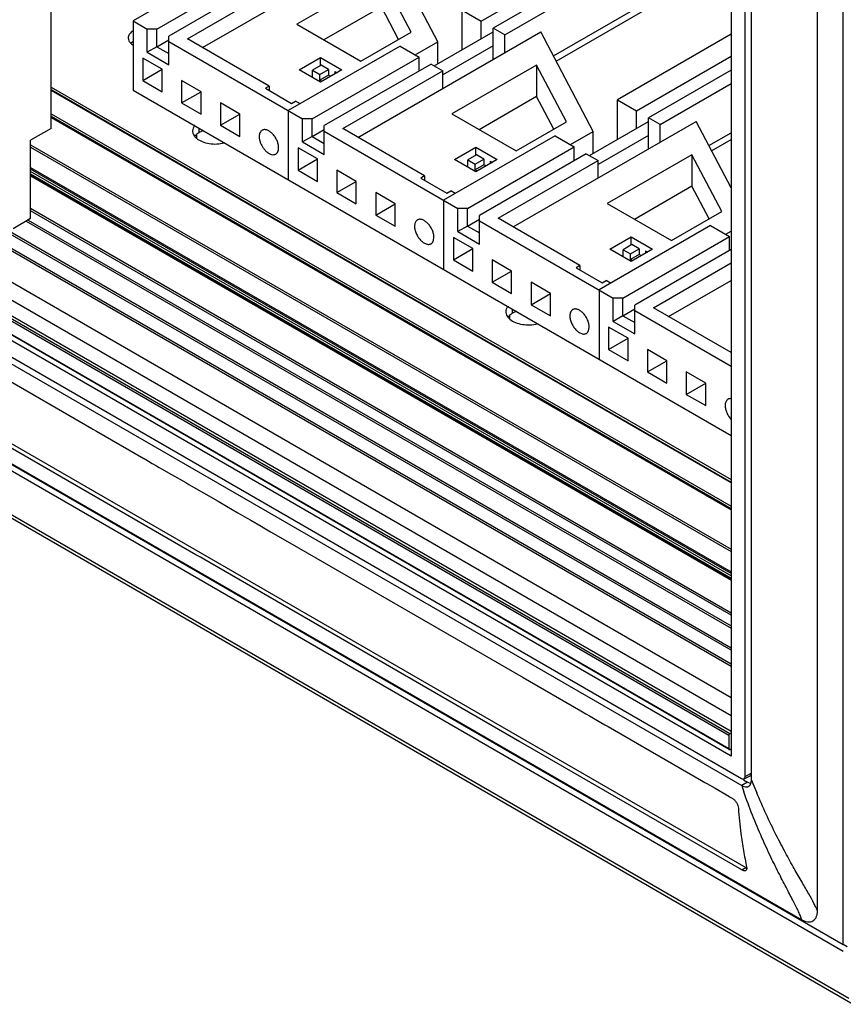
# Model space of a CAD drawing. Header units: inches. Extents: x 0 to 34, y 0 to 22.
# Tile 21 of 164: x 16.1 to 17.1, y 16.5 to 17.7. Entities that reach past the tile are written whole.
import ezdxf

# ---------------------------------------------------------------- set-up
doc = ezdxf.new("R2010")
doc.units = ezdxf.units.IN
doc.header["$LTSCALE"] = 1.87
doc.header["$MEASUREMENT"] = 0
doc.layers.get('0').update_dxf_attribs({"linetype": 'CONTINUOUS'})
doc.layers.add('02___PRT_ALL_AXES', color=7, linetype='CONTINUOUS')

msp = doc.modelspace()

# ---------------------------------------------------------------- linework, layer by layer
at = {"color": 7, "linetype": 'CONTINUOUS'}
for p, q in [((16.1248, 17.5282), (16.1248, 18.6954)), ((17.0867, 16.5374), (17.0867, 18.2572)), ((16.9677, 16.7415), (16.9677, 18.2445)), ((17.0553, 16.5781), (17.0553, 18.2527)), ((16.9504, 18.24), (16.9504, 16.7661)), ((16.9752, 16.737), (16.9752, 18.2404)), ((14.7442, 17.8899), (17.0867, 16.5374)), ((17.0867, 16.5289), (14.7442, 17.8815)), ((17.0936, 16.4718), (14.7508, 17.8245)), ((16.647, 17.6583), (16.9504, 17.8335)), ((17.0985, 16.4647), (14.7558, 17.8174)), ((16.9504, 17.8166), (16.6616, 17.6499)), ((16.6757, 17.6417), (16.9504, 17.8003)), ((16.3089, 17.6262), (16.5308, 17.7543)), ((16.5944, 17.6332), (16.5308, 17.7543)), ((16.7347, 17.6161), (16.9504, 17.7406)), ((16.3599, 17.737), (16.2244, 17.6587)), ((16.738, 17.6099), (16.9504, 17.7325)), ((16.2534, 17.6488), (16.383, 17.7236)), ((16.3976, 17.7152), (16.268, 17.6403)), ((16.2904, 17.6369), (16.4118, 17.707)), ((16.5259, 17.7139), (16.4231, 17.6546)), ((16.5621, 17.645), (16.5259, 17.7139)), ((16.5259, 17.6757), (16.4561, 17.6355)), ((16.5467, 17.6361), (16.5259, 17.6757)), ((16.6239, 17.6716), (16.647, 17.6583)), ((16.6239, 17.6235), (16.6239, 17.6716)), ((16.2244, 17.6587), (16.2416, 17.6488)), ((16.2244, 17.6587), (16.2244, 17.5746)), ((16.647, 17.6369), (16.647, 17.6583)), ((16.2534, 17.6488), (16.2416, 17.6488)), ((16.2416, 17.6205), (16.2416, 17.6488)), ((16.2534, 17.6273), (16.2534, 17.6488)), ((16.4231, 17.6546), (16.5009, 17.6097)), ((16.4975, 17.5173), (16.7193, 17.6454)), ((16.5009, 17.6097), (16.5621, 17.645)), ((16.5901, 17.604), (16.6616, 17.6453)), ((16.6757, 17.6417), (16.6616, 17.6499)), ((16.6616, 17.6121), (16.6616, 17.6499)), ((16.783, 17.5243), (16.7193, 17.6454)), ((16.2534, 17.6273), (16.268, 17.6358)), ((16.268, 17.6053), (16.268, 17.6403)), ((16.268, 17.6335), (16.4301, 17.5399)), ((16.3898, 17.5795), (16.2904, 17.6369)), ((16.567, 17.6174), (16.5944, 17.6332)), ((16.5944, 17.6065), (16.5944, 17.6332)), ((16.6757, 17.6203), (16.6757, 17.6417)), ((16.9504, 17.6424), (16.8124, 17.5628)), ((16.2534, 17.6273), (16.2416, 17.6205)), ((16.2416, 17.6205), (16.268, 17.6053)), ((16.2534, 17.6273), (16.268, 17.6189)), ((16.5485, 17.6281), (16.4129, 17.5498)), ((16.5485, 17.6281), (16.5716, 17.6148)), ((16.6616, 17.6284), (16.6003, 17.5931)), ((16.2597, 17.5999), (16.2362, 17.6135)), ((16.2362, 17.6135), (16.2362, 17.5863)), ((16.4261, 17.5992), (16.452, 17.6141)), ((16.4419, 17.5399), (16.5716, 17.6148)), ((16.452, 17.6141), (16.478, 17.5992)), ((16.452, 17.6043), (16.452, 17.6141)), ((16.5716, 17.5979), (16.5716, 17.6148)), ((16.8355, 17.5494), (16.9504, 17.6157)), ((16.2362, 17.5863), (16.2597, 17.5999)), ((16.2597, 17.5727), (16.2597, 17.5999)), ((16.452, 17.5842), (16.4261, 17.5992)), ((16.4529, 17.6048), (16.4422, 17.5987)), ((16.4422, 17.5987), (16.4512, 17.5935)), ((16.4422, 17.5898), (16.4422, 17.5987)), ((16.4512, 17.5935), (16.4618, 17.5996)), ((16.478, 17.5992), (16.452, 17.5842)), ((16.4618, 17.5996), (16.4529, 17.6048)), ((16.5862, 17.6063), (16.4565, 17.5315)), ((16.4618, 17.5996), (16.4618, 17.5928)), ((16.4695, 17.5973), (16.4721, 17.5958)), ((16.4695, 17.5973), (16.4695, 17.5943)), ((16.4789, 17.5281), (16.6003, 17.5982)), ((16.5862, 17.6063), (16.6003, 17.5982)), ((16.6003, 17.5767), (16.6003, 17.5982)), ((16.7144, 17.6051), (16.6116, 17.5457)), ((16.7507, 17.5361), (16.7144, 17.6051)), ((16.7144, 17.6051), (16.7144, 17.5669)), ((16.9504, 17.5988), (16.8502, 17.541)), ((15.6537, 17.586), (16.9504, 16.8373)), ((16.2362, 17.5863), (16.2597, 17.5727)), ((16.3069, 17.5727), (16.2833, 17.5863)), ((16.2833, 17.5863), (16.2833, 17.5591)), ((16.4512, 17.5867), (16.4512, 17.5935)), ((16.4618, 17.5928), (16.4512, 17.5867)), ((16.4538, 17.5852), (16.4512, 17.5867)), ((16.4644, 17.5913), (16.4618, 17.5928)), ((15.6348, 17.5751), (16.9504, 16.8155)), ((16.9504, 17.0984), (16.1251, 17.5748)), ((16.9504, 17.0978), (16.1251, 17.5743)), ((16.2244, 17.5746), (16.9504, 17.1554)), ((16.2833, 17.5591), (16.3069, 17.5727)), ((16.3069, 17.5455), (16.3069, 17.5727)), ((16.3898, 17.5795), (16.3851, 17.5768)), ((16.3851, 17.5768), (16.4169, 17.5584)), ((16.3898, 17.5795), (16.3898, 17.5741)), ((16.8643, 17.5328), (16.9504, 17.5825)), ((16.4169, 17.5584), (16.4217, 17.5611)), ((16.4271, 17.558), (16.4217, 17.5611)), ((16.7144, 17.5669), (16.6447, 17.5266)), ((16.7353, 17.5273), (16.7144, 17.5669)), ((16.8124, 17.5628), (16.8355, 17.5494)), ((16.8124, 17.5147), (16.8124, 17.5628)), ((16.9477, 16.7912), (15.6301, 17.552)), ((16.9489, 16.7933), (15.6313, 17.554)), ((15.6348, 17.5561), (16.9504, 16.7965)), ((16.2833, 17.5591), (16.3069, 17.5455)), ((16.354, 17.5455), (16.3304, 17.5591)), ((16.3304, 17.5591), (16.3304, 17.5319)), ((16.4129, 17.5498), (16.4129, 17.4657)), ((16.8355, 17.528), (16.8355, 17.5494)), ((16.1251, 17.546), (16.9504, 17.0695)), ((16.1251, 17.5432), (16.9504, 17.0668)), ((16.1251, 17.5413), (16.9504, 17.0649)), ((16.3304, 17.5319), (16.354, 17.5455)), ((16.354, 17.5183), (16.354, 17.5455)), ((16.4419, 17.5399), (16.4301, 17.5399)), ((16.4301, 17.5117), (16.4301, 17.5399)), ((16.4419, 17.5185), (16.4419, 17.5399)), ((16.6116, 17.5457), (16.6894, 17.5008)), ((16.686, 17.4085), (16.9079, 17.5366)), ((16.7787, 17.4952), (16.8502, 17.5364)), ((16.8643, 17.5328), (16.8502, 17.541)), ((16.8502, 17.5032), (16.8502, 17.541)), ((16.9504, 17.4558), (16.9079, 17.5366)), ((16.9504, 16.7661), (15.6254, 17.5312)), ((16.9477, 16.7749), (15.6301, 17.5357)), ((16.948, 16.7741), (15.6305, 17.5349)), ((16.1248, 17.5282), (16.1001, 17.5139)), ((16.1248, 17.5282), (16.1251, 17.5286)), ((16.3048, 17.5232), (16.3048, 17.5282)), ((16.3304, 17.5319), (16.354, 17.5183)), ((16.4419, 17.5185), (16.4565, 17.5269)), ((16.4565, 17.4964), (16.4565, 17.5315)), ((16.4565, 17.5247), (16.6187, 17.431)), ((16.5784, 17.4706), (16.4789, 17.5281)), ((16.6894, 17.5008), (16.7507, 17.5361)), ((16.8643, 17.5114), (16.8643, 17.5328)), ((15.6127, 17.5184), (16.963, 16.7388)), ((16.1001, 17.4186), (16.1001, 17.5139)), ((16.3006, 17.5201), (16.2993, 17.5187)), ((16.3014, 17.5204), (16.3014, 17.5163)), ((16.4419, 17.5185), (16.4301, 17.5117)), ((16.4419, 17.5185), (16.4565, 17.51)), ((16.737, 17.5192), (16.6015, 17.441)), ((16.737, 17.5192), (16.7601, 17.5059)), ((16.7556, 17.5085), (16.783, 17.5243)), ((16.783, 17.4977), (16.783, 17.5243)), ((16.8502, 17.5196), (16.7889, 17.4842)), ((16.9233, 17.5073), (16.9504, 17.5229)), ((16.9266, 17.501), (16.9504, 17.5147)), ((15.6128, 17.51), (16.9634, 16.7302)), ((16.1001, 17.5082), (16.9504, 17.0172)), ((16.1001, 17.5054), (16.9504, 17.0145)), ((16.4008, 17.5015), (16.4011, 17.5046)), ((16.4483, 17.491), (16.4247, 17.5046)), ((16.4247, 17.5046), (16.4247, 17.4774)), ((16.4301, 17.5117), (16.4565, 17.4964)), ((16.6147, 17.4903), (16.6406, 17.5053)), ((16.6305, 17.431), (16.7601, 17.5059)), ((16.6406, 17.5053), (16.6665, 17.4903)), ((16.6406, 17.4955), (16.6406, 17.5053)), ((16.7601, 17.489), (16.7601, 17.5059)), ((16.4247, 17.4774), (16.4483, 17.491)), ((16.4483, 17.4638), (16.4483, 17.491)), ((16.6406, 17.4753), (16.6147, 17.4903)), ((16.6414, 17.4959), (16.6308, 17.4898)), ((16.6308, 17.4898), (16.6398, 17.4846)), ((16.6308, 17.481), (16.6308, 17.4898)), ((16.6398, 17.4846), (16.6504, 17.4908)), ((16.6665, 17.4903), (16.6406, 17.4753)), ((16.6504, 17.4908), (16.6414, 17.4959)), ((16.7747, 17.4974), (16.6451, 17.4226)), ((16.6504, 17.4908), (16.6504, 17.484)), ((16.6675, 17.4192), (16.7889, 17.4893)), ((16.7747, 17.4974), (16.7889, 17.4893)), ((16.7889, 17.4678), (16.7889, 17.4893)), ((16.903, 17.4962), (16.8002, 17.4368)), ((16.9392, 17.4273), (16.903, 17.4962)), ((16.903, 17.4962), (16.903, 17.458)), ((16.1001, 17.4807), (16.9504, 16.9897)), ((16.9504, 16.9878), (16.1001, 17.4788)), ((16.4247, 17.4774), (16.4483, 17.4638)), ((16.4954, 17.4638), (16.4719, 17.4774)), ((16.4719, 17.4774), (16.4719, 17.4502)), ((16.6398, 17.4778), (16.6398, 17.4846)), ((16.6504, 17.484), (16.6398, 17.4778)), ((16.6424, 17.4763), (16.6398, 17.4778)), ((16.653, 17.4825), (16.6504, 17.484)), ((16.658, 17.4884), (16.6606, 17.4869)), ((16.658, 17.4884), (16.658, 17.4854)), ((16.9504, 16.9851), (16.1001, 17.476)), ((16.1001, 17.4729), (16.9504, 16.982)), ((16.1001, 17.4723), (16.9504, 16.9814)), ((16.1001, 17.4713), (16.9504, 16.9804)), ((16.1001, 17.4707), (16.9504, 16.9798)), ((16.5784, 17.4706), (16.5737, 17.4679)), ((16.5737, 17.4679), (16.6055, 17.4495)), ((16.5784, 17.4706), (16.5784, 17.4652)), ((16.4719, 17.4502), (16.4954, 17.4638)), ((16.4954, 17.4366), (16.4954, 17.4638)), ((16.903, 17.458), (16.8333, 17.4177)), ((16.9238, 17.4184), (16.903, 17.458)), ((16.4719, 17.4502), (16.4954, 17.4366)), ((16.5426, 17.4366), (16.519, 17.4502)), ((16.519, 17.4502), (16.519, 17.423)), ((16.6015, 17.441), (16.6015, 17.3569)), ((16.6055, 17.4495), (16.6102, 17.4523)), ((16.6156, 17.4491), (16.6102, 17.4523)), ((16.9504, 16.8945), (16.0192, 17.4321)), ((16.9504, 16.8972), (16.0216, 17.4335)), ((16.9504, 16.9398), (16.1001, 17.4307)), ((16.519, 17.423), (16.5426, 17.4366)), ((16.5426, 17.4094), (16.5426, 17.4366)), ((16.6305, 17.431), (16.6187, 17.431)), ((16.6187, 17.4028), (16.6187, 17.431)), ((16.6305, 17.4096), (16.6305, 17.431)), ((16.8002, 17.4368), (16.878, 17.3919)), ((16.0013, 17.4234), (16.9504, 16.8754)), ((16.0048, 17.4241), (16.9504, 16.8781)), ((16.1001, 17.4186), (16.0789, 17.4064)), ((16.9504, 16.9371), (16.1001, 17.428)), ((16.519, 17.423), (16.5426, 17.4094)), ((16.6305, 17.4096), (16.6451, 17.418)), ((16.6451, 17.3876), (16.6451, 17.4226)), ((16.767, 17.3618), (16.6675, 17.4192)), ((16.878, 17.3919), (16.9392, 17.4273)), ((15.5704, 17.4137), (17.0365, 16.5672)), ((16.0947, 17.4155), (16.9504, 16.9214)), ((16.097, 17.4168), (16.9504, 16.9241)), ((16.6305, 17.4096), (16.6187, 17.4028)), ((16.6305, 17.4096), (16.6451, 17.4012)), ((16.6451, 17.4158), (16.8073, 17.3222)), ((16.9256, 17.4103), (16.7901, 17.3321)), ((16.9256, 17.4103), (16.9487, 17.397)), ((15.6426, 17.3962), (16.9684, 16.6307)), ((16.5893, 17.3926), (16.5897, 17.3958)), ((16.6369, 17.3822), (16.6133, 17.3958)), ((16.6133, 17.3958), (16.6133, 17.3686)), ((16.6187, 17.4028), (16.6451, 17.3876)), ((16.8032, 17.3814), (16.8292, 17.3964)), ((16.819, 17.3222), (16.9487, 17.397)), ((16.8292, 17.3964), (16.8551, 17.3814)), ((16.8292, 17.3866), (16.8292, 17.3964)), ((16.9441, 17.3996), (16.9504, 17.4032)), ((16.9487, 17.3801), (16.9487, 17.397)), ((16.6133, 17.3686), (16.6368, 17.3822)), ((16.6369, 17.3549), (16.6369, 17.3822)), ((16.8292, 17.3664), (16.8032, 17.3814)), ((16.83, 17.3871), (16.8194, 17.3809)), ((16.8283, 17.3758), (16.8389, 17.3819)), ((16.8551, 17.3814), (16.8292, 17.3664)), ((16.8389, 17.3819), (16.83, 17.3871)), ((16.9504, 17.3811), (16.8337, 17.3137)), ((16.8389, 17.3819), (16.8389, 17.3751)), ((16.8194, 17.3809), (16.8283, 17.3758)), ((16.8194, 17.3721), (16.8194, 17.3809)), ((16.8283, 17.369), (16.8283, 17.3758)), ((16.8389, 17.3751), (16.8283, 17.369)), ((16.8415, 17.3736), (16.8389, 17.3751)), ((16.8466, 17.3795), (16.8492, 17.378)), ((16.8466, 17.3795), (16.8466, 17.3765)), ((16.6133, 17.3686), (16.6369, 17.3549)), ((16.684, 17.3549), (16.6604, 17.3686)), ((16.6604, 17.3686), (16.6604, 17.3413)), ((16.767, 17.3618), (16.7622, 17.359)), ((16.7622, 17.359), (16.7941, 17.3407)), ((16.767, 17.3618), (16.767, 17.3563)), ((16.8309, 17.3675), (16.8283, 17.369)), ((16.8561, 17.3103), (16.9504, 17.3648)), ((16.6604, 17.3413), (16.684, 17.3549)), ((16.684, 17.3277), (16.684, 17.3549)), ((16.6604, 17.3413), (16.684, 17.3277)), ((16.7311, 17.3277), (16.7076, 17.3413)), ((16.7076, 17.3413), (16.7076, 17.3141)), ((16.7941, 17.3407), (16.7988, 17.3434)), ((16.8042, 17.3403), (16.7988, 17.3434)), ((16.8746, 17.2996), (16.9504, 17.3433)), ((16.7076, 17.3141), (16.7311, 17.3277)), ((16.7311, 17.3005), (16.7311, 17.3277)), ((16.7901, 17.3321), (16.7901, 17.248)), ((16.819, 17.3222), (16.8073, 17.3222)), ((16.8073, 17.2939), (16.8073, 17.3222)), ((16.819, 17.3007), (16.819, 17.3222)), ((16.7076, 17.3141), (16.7311, 17.3005)), ((16.8337, 17.2787), (16.8337, 17.3137)), ((16.9504, 17.2559), (16.8561, 17.3103)), ((16.6809, 17.3006), (16.6796, 17.2991)), ((16.6816, 17.3008), (16.6816, 17.2968)), ((16.685, 17.3037), (16.685, 17.3086)), ((16.819, 17.3007), (16.8073, 17.2939)), ((16.819, 17.3007), (16.8337, 17.3092)), ((16.819, 17.3007), (16.8337, 17.2923)), ((16.8337, 17.3069), (16.9504, 17.2395)), ((16.7779, 17.2838), (16.7783, 17.2869)), ((16.8254, 17.2733), (16.8018, 17.2869)), ((16.8018, 17.2869), (16.8018, 17.2597)), ((16.8073, 17.2939), (16.8337, 17.2787)), ((16.8018, 17.2597), (16.8254, 17.2733)), ((16.8254, 17.2461), (16.8254, 17.2733)), ((16.8018, 17.2597), (16.8254, 17.2461)), ((16.8726, 17.2461), (16.849, 17.2597)), ((16.849, 17.2597), (16.849, 17.2325)), ((16.849, 17.2325), (16.8726, 17.2461)), ((16.8726, 17.2189), (16.8726, 17.2461)), ((16.0566, 17.2319), (16.1743, 17.1639)), ((16.849, 17.2325), (16.8726, 17.2189)), ((16.9197, 17.2189), (16.8961, 17.2325)), ((16.8961, 17.2325), (16.8961, 17.2052)), ((16.8961, 17.2052), (16.9197, 17.2189)), ((16.9197, 17.1916), (16.9197, 17.2189)), ((16.8961, 17.2052), (16.9197, 17.1916)), ((16.3006, 17.0106), (16.015, 17.1756)), ((16.1743, 17.1639), (16.1757, 17.1631)), ((16.1757, 17.1631), (16.1801, 17.1606)), ((16.1801, 17.1606), (16.2374, 17.1275)), ((16.2374, 17.1275), (16.2379, 17.1272)), ((16.2379, 17.1272), (16.239, 17.1266)), ((16.239, 17.1266), (16.2399, 17.126)), ((16.2399, 17.126), (16.2433, 17.1241)), ((16.2433, 17.1241), (16.2478, 17.1215)), ((16.2478, 17.1215), (16.2494, 17.1206)), ((16.2494, 17.1206), (16.253, 17.1185)), ((16.253, 17.1185), (16.2562, 17.1166)), ((16.2562, 17.1166), (16.2591, 17.115)), ((16.2591, 17.115), (16.2712, 17.1079)), ((16.2712, 17.1079), (16.2883, 17.0981)), ((16.2883, 17.0981), (16.292, 17.0959)), ((16.292, 17.0959), (16.3276, 17.0754)), ((16.3276, 17.0754), (16.3379, 17.0695)), ((16.3379, 17.0695), (16.3515, 17.0616)), ((16.3515, 17.0616), (16.363, 17.055)), ((16.363, 17.055), (16.3672, 17.0525)), ((16.3672, 17.0525), (16.38, 17.0451)), ((16.38, 17.0451), (16.3833, 17.0432)), ((16.3833, 17.0432), (16.3914, 17.0385)), ((16.3914, 17.0385), (16.4147, 17.0251)), ((16.4147, 17.0251), (16.6979, 16.8616)), ((16.3053, 17.008), (16.3006, 17.0106)), ((16.3057, 17.0077), (16.3053, 17.008)), ((16.3061, 17.0075), (16.3057, 17.0077)), ((16.3104, 17.005), (16.3061, 17.0075)), ((16.6941, 16.7835), (16.3104, 17.005)), ((16.6979, 16.8616), (16.7681, 16.8211)), ((16.7681, 16.8211), (16.7743, 16.8175)), ((16.7743, 16.8175), (16.7786, 16.815)), ((16.7786, 16.815), (16.7972, 16.8042)), ((16.7972, 16.8042), (16.8014, 16.8019)), ((16.8014, 16.8019), (16.8447, 16.7768)), ((16.6985, 16.7809), (16.6941, 16.7835)), ((16.9477, 16.7912), (16.9477, 16.7749)), ((16.9504, 16.7941), (16.9489, 16.7933)), ((16.9636, 16.6279), (16.6985, 16.7809)), ((16.8447, 16.7768), (16.9144, 16.7366)), ((16.948, 16.7741), (16.9483, 16.7741)), ((16.9483, 16.7741), (16.9489, 16.7742)), ((16.9489, 16.7742), (16.9504, 16.7751)), ((16.9144, 16.7366), (16.9167, 16.7352)), ((16.9656, 16.7373), (16.9705, 16.7344)), ((16.9663, 16.7384), (16.9735, 16.7423)), ((16.9677, 16.7415), (16.9749, 16.7454)), ((16.9749, 16.7343), (16.9752, 16.737)), ((16.9167, 16.7352), (16.9186, 16.7342)), ((16.9186, 16.7342), (16.9209, 16.7329)), ((16.9209, 16.7329), (16.931, 16.727)), ((16.931, 16.727), (16.9478, 16.7173)), ((16.9705, 16.7344), (16.9634, 16.7302)), ((16.9727, 16.7334), (16.9705, 16.7344)), ((16.9744, 16.733), (16.9727, 16.7334)), ((16.9478, 16.7173), (16.9483, 16.717)), ((16.9483, 16.717), (16.9494, 16.7164)), ((16.9494, 16.7164), (16.9503, 16.7159)), ((16.9503, 16.7159), (16.9516, 16.7151)), ((16.9636, 16.6278), (16.9684, 16.6307)), ((16.9684, 16.6307), (16.9693, 16.6302)), ((17.0913, 16.5346), (17.0866, 16.5372))]:
    msp.add_line(p, q, dxfattribs=at)
at = {"color": 3, "linetype": 'CONTINUOUS'}
for p, q in [((16.1251, 17.5784), (16.9504, 17.102)), ((16.2976, 17.5209), (16.299, 17.5187)), ((16.6779, 17.3014), (16.6793, 17.2991))]:
    msp.add_line(p, q, dxfattribs=at)
for centre in [(16.3102, 17.5229), (16.6905, 17.3033)]:
    msp.add_arc(centre, 0.0141, 141.0374, 142.6211, dxfattribs=at)
at = {"color": 7, "linetype": 'CONTINUOUS'}
for centre, radius, start, end in [((16.3847, 17.5046), 0.0164, 0.0275, 4.2883), ((16.5806, 17.4094), 0.0144, 175.4222, 180.0659), ((16.5733, 17.3958), 0.0164, 0.0275, 4.2883), ((16.7618, 17.2869), 0.0164, 0.0275, 4.2883), ((16.9577, 17.1917), 0.0144, 175.4222, 180.0659), ((17.6846, 17.0169), 0.7626, 201.5308, 201.8705), ((17.6326, 16.9536), 0.7055, 198.4594, 198.6848), ((17.6338, 16.954), 0.7068, 198.6849, 199.1105), ((16.969, 16.7342), 0.00552, 298.0103, 301.2354), ((16.9656, 16.7361), 0.00945, 339.9355, 343.7806), ((16.9646, 16.7365), 0.0106, 343.7921, 348.1378), ((17.6883, 17.0184), 0.7667, 201.8714, 202.8011), ((17.4211, 16.7326), 0.4628, 183.6986, 187.5222)]:
    msp.add_arc(centre, radius, start, end, dxfattribs=at)
for centre, start_param, end_param in [((16.963, 16.7442), 2.356298, 3.92679), ((16.9702, 16.7481), -3.159446, -2.356395)]:
    msp.add_ellipse(centre, major_axis=(-0.00333, 0.00578), ratio=0.577156, start_param=start_param, end_param=end_param, dxfattribs=at)
at = {"color": 3, "linetype": 'CONTINUOUS'}
for points, knots in [([(16.299, 17.5315), (16.2983, 17.5305), (16.2971, 17.5285), (16.2967, 17.5262), (16.2967, 17.5251)], [0, 0, 0, 0, 0.518951, 1, 1, 1, 1]), ([(16.2967, 17.5251), (16.2967, 17.5247), (16.2968, 17.5233), (16.2972, 17.5219), (16.2976, 17.5209)], [0, 0, 0, 0, 0.245663, 1, 1, 1, 1]), ([(16.299, 17.5187), (16.2992, 17.5184), (16.3, 17.5175), (16.3009, 17.5166), (16.3017, 17.5159)], [0, 0, 0, 0, 0.23966, 1, 1, 1, 1]), ([(16.3017, 17.5159), (16.3037, 17.5143), (16.3086, 17.5116), (16.317, 17.5094), (16.3261, 17.5089), (16.3323, 17.5098), (16.3353, 17.5105)], [0, 0, 0, 0, 0.218679, 0.469801, 0.73708, 1, 1, 1, 1]), ([(16.6793, 17.3119), (16.6786, 17.3109), (16.6774, 17.3089), (16.677, 17.3066), (16.677, 17.3055)], [0, 0, 0, 0, 0.518951, 1, 1, 1, 1]), ([(16.677, 17.3055), (16.677, 17.3052), (16.6771, 17.3037), (16.6775, 17.3023), (16.6779, 17.3014)], [0, 0, 0, 0, 0.245663, 1, 1, 1, 1]), ([(16.6793, 17.2991), (16.6795, 17.2989), (16.6803, 17.2979), (16.6812, 17.297), (16.682, 17.2964)], [0, 0, 0, 0, 0.23966, 1, 1, 1, 1]), ([(16.682, 17.2964), (16.6839, 17.2948), (16.6888, 17.2921), (16.6972, 17.2899), (16.7064, 17.2894), (16.7126, 17.2902), (16.7156, 17.291)], [0, 0, 0, 0, 0.218679, 0.469801, 0.73708, 1, 1, 1, 1])]:
    msp.add_open_spline(points, degree=3, knots=knots, dxfattribs=at)
at = {"color": 7, "linetype": 'CONTINUOUS'}
for points, knots in [([(16.3096, 17.5254), (16.3092, 17.5253), (16.3075, 17.5247), (16.3059, 17.5239), (16.3048, 17.5232)], [0, 0, 0, 0, 0.259752, 1, 1, 1, 1]), ([(16.381, 17.5259), (16.3805, 17.5256), (16.3794, 17.5247), (16.3784, 17.5229), (16.3777, 17.5207), (16.3776, 17.5191), (16.3776, 17.5183)], [0, 0, 0, 0, 0.217701, 0.450907, 0.710632, 1, 1, 1, 1]), ([(16.4011, 17.5059), (16.401, 17.5073), (16.4004, 17.5102), (16.3988, 17.5144), (16.3965, 17.5184), (16.3936, 17.5219), (16.3904, 17.5246), (16.3875, 17.5261), (16.3853, 17.5266), (16.3837, 17.5267), (16.3823, 17.5265), (16.3814, 17.5261), (16.381, 17.5259)], [0, 0, 0, 0, 0.132978, 0.276599, 0.423785, 0.566774, 0.698472, 0.813963, 0.865298, 0.912745, 0.957188, 1, 1, 1, 1]), ([(16.3048, 17.5232), (16.3044, 17.523), (16.3029, 17.5221), (16.3015, 17.521), (16.3006, 17.5201)], [0, 0, 0, 0, 0.262249, 1, 1, 1, 1]), ([(16.3776, 17.5183), (16.3776, 17.5179), (16.3776, 17.5161), (16.378, 17.5145), (16.3783, 17.5132)], [0, 0, 0, 0, 0.236056, 1, 1, 1, 1]), ([(16.3783, 17.5132), (16.3786, 17.5119), (16.3796, 17.5093), (16.3815, 17.5057), (16.3839, 17.5024), (16.3867, 17.4996), (16.3896, 17.4976), (16.3925, 17.4964), (16.3949, 17.4961), (16.3966, 17.4965), (16.3974, 17.4968), (16.3977, 17.497)], [0, 0, 0, 0, 0.143792, 0.292053, 0.438739, 0.577863, 0.704525, 0.815896, 0.912481, 0.956889, 1, 1, 1, 1]), ([(16.3977, 17.497), (16.3981, 17.4972), (16.3988, 17.4978), (16.4, 17.4992), (16.4005, 17.5006), (16.4008, 17.5015)], [0, 0, 0, 0, 0.232069, 0.472183, 1, 1, 1, 1]), ([(16.5696, 17.417), (16.5691, 17.4167), (16.5682, 17.416), (16.5672, 17.4145), (16.5665, 17.4126), (16.5662, 17.4113), (16.5662, 17.4106)], [0, 0, 0, 0, 0.222527, 0.457749, 0.715423, 1, 1, 1, 1]), ([(16.5897, 17.397), (16.5896, 17.3984), (16.589, 17.4013), (16.5874, 17.4056), (16.585, 17.4096), (16.5821, 17.4131), (16.5789, 17.4157), (16.576, 17.4172), (16.5738, 17.4178), (16.5723, 17.4178), (16.5708, 17.4176), (16.57, 17.4172), (16.5696, 17.417)], [0, 0, 0, 0, 0.132978, 0.276599, 0.423785, 0.566774, 0.698472, 0.813963, 0.865298, 0.912745, 0.957188, 1, 1, 1, 1]), ([(16.5661, 17.4094), (16.5661, 17.408), (16.5665, 17.405), (16.568, 17.4006), (16.5703, 17.3963), (16.5732, 17.3926), (16.5765, 17.3897), (16.5795, 17.388), (16.5818, 17.3874), (16.5835, 17.3873), (16.5849, 17.3875), (16.5859, 17.3879), (16.5863, 17.3881)], [0, 0, 0, 0, 0.12866, 0.270324, 0.417466, 0.561823, 0.695489, 0.812743, 0.86469, 0.91252, 0.957138, 1, 1, 1, 1]), ([(16.5863, 17.3881), (16.5866, 17.3884), (16.5873, 17.3889), (16.5886, 17.3903), (16.5891, 17.3917), (16.5893, 17.3926)], [0, 0, 0, 0, 0.232069, 0.472183, 1, 1, 1, 1]), ([(16.685, 17.3037), (16.6846, 17.3034), (16.6832, 17.3025), (16.6818, 17.3014), (16.6809, 17.3006)], [0, 0, 0, 0, 0.262249, 1, 1, 1, 1]), ([(16.6899, 17.3059), (16.6895, 17.3057), (16.6878, 17.3051), (16.6862, 17.3043), (16.685, 17.3037)], [0, 0, 0, 0, 0.259752, 1, 1, 1, 1]), ([(16.7581, 17.3081), (16.7576, 17.3078), (16.7566, 17.307), (16.7555, 17.3052), (16.7548, 17.303), (16.7547, 17.3014), (16.7547, 17.3005)], [0, 0, 0, 0, 0.217701, 0.450907, 0.710632, 1, 1, 1, 1]), ([(16.7547, 17.3005), (16.7547, 17.2991), (16.7551, 17.2961), (16.7566, 17.2917), (16.7589, 17.2875), (16.7618, 17.2837), (16.7651, 17.2808), (16.7681, 17.2792), (16.7704, 17.2786), (16.772, 17.2784), (16.7735, 17.2787), (16.7744, 17.279), (16.7748, 17.2793)], [0, 0, 0, 0, 0.12866, 0.270324, 0.417466, 0.561823, 0.695489, 0.812743, 0.86469, 0.91252, 0.957138, 1, 1, 1, 1]), ([(16.7782, 17.2881), (16.7781, 17.2895), (16.7776, 17.2925), (16.7759, 17.2967), (16.7736, 17.3007), (16.7707, 17.3042), (16.7675, 17.3069), (16.7646, 17.3083), (16.7624, 17.3089), (16.7608, 17.309), (16.7594, 17.3087), (16.7585, 17.3084), (16.7581, 17.3081)], [0, 0, 0, 0, 0.132978, 0.276599, 0.423785, 0.566774, 0.698472, 0.813963, 0.865298, 0.912745, 0.957188, 1, 1, 1, 1]), ([(16.7748, 17.2793), (16.7752, 17.2795), (16.7759, 17.28), (16.7771, 17.2815), (16.7777, 17.2828), (16.7779, 17.2838)], [0, 0, 0, 0, 0.232069, 0.472183, 1, 1, 1, 1]), ([(16.9467, 17.1993), (16.9462, 17.199), (16.9453, 17.1982), (16.9443, 17.1967), (16.9436, 17.1949), (16.9434, 17.1935), (16.9433, 17.1928)], [0, 0, 0, 0, 0.222527, 0.457749, 0.715423, 1, 1, 1, 1]), ([(16.9433, 17.1916), (16.9433, 17.1902), (16.9436, 17.1873), (16.9451, 17.183), (16.9473, 17.1788), (16.9492, 17.1763), (16.9503, 17.1751)], [0, 0, 0, 0, 0.228749, 0.480442, 0.742225, 1, 1, 1, 1]), ([(16.9503, 17.2), (16.9497, 17.2001), (16.9484, 17.2), (16.9472, 17.1996), (16.9467, 17.1993)], [0, 0, 0, 0, 0.51538, 1, 1, 1, 1]), ([(16.9489, 16.7933), (16.9487, 16.7932), (16.9484, 16.7929), (16.948, 16.7924), (16.9478, 16.7918), (16.9477, 16.7914), (16.9477, 16.7912)], [0, 0, 0, 0, 0.237024, 0.500006, 0.762985, 1, 1, 1, 1]), ([(16.9477, 16.7749), (16.9477, 16.7747), (16.9477, 16.7745), (16.9479, 16.7742), (16.948, 16.7741)], [0, 0, 0, 0, 0.550023, 1, 1, 1, 1]), ([(16.9634, 16.7302), (16.9638, 16.73), (16.9652, 16.7293), (16.9668, 16.7288), (16.9679, 16.7286)], [0, 0, 0, 0, 0.270698, 1, 1, 1, 1]), ([(16.9679, 16.7286), (16.9686, 16.7286), (16.9698, 16.7286), (16.971, 16.729), (16.9716, 16.7293)], [0, 0, 0, 0, 0.516947, 1, 1, 1, 1]), ([(16.9718, 16.7295), (16.9724, 16.7298), (16.9736, 16.7308), (16.9743, 16.7322), (16.9745, 16.7329)], [0, 0, 0, 0, 0.478248, 1, 1, 1, 1]), ([(16.9516, 16.7151), (16.9526, 16.7145), (16.9546, 16.7129), (16.957, 16.7098), (16.9587, 16.7064), (16.9593, 16.7039), (16.9593, 16.7027)], [0, 0, 0, 0, 0.239314, 0.504268, 0.767055, 1, 1, 1, 1]), ([(17.0365, 16.5672), (17.036, 16.5687), (17.0347, 16.572), (17.0314, 16.5794), (17.0258, 16.5904), (17.0179, 16.6055), (17.0086, 16.6234), (16.9983, 16.6441), (16.9831, 16.6771), (16.9725, 16.7037), (16.966, 16.7226)], [0, 0, 0, 0, 0.028362, 0.061679, 0.143002, 0.243297, 0.361676, 0.497257, 0.649255, 1, 1, 1, 1]), ([(17.0553, 16.5781), (17.0548, 16.5795), (17.0534, 16.5826), (17.0499, 16.5895), (17.0443, 16.5997), (17.0362, 16.6137), (17.0267, 16.6302), (17.0161, 16.6492), (17.0002, 16.6795), (16.9889, 16.704), (16.9816, 16.7213)], [0, 0, 0, 0, 0.02879, 0.062469, 0.144295, 0.244831, 0.36324, 0.498685, 0.650395, 1, 1, 1, 1]), ([(16.9624, 16.672), (16.9633, 16.6651), (16.9654, 16.6514), (16.968, 16.6378), (16.9693, 16.6311)], [0, 0, 0, 0, 0.504617, 1, 1, 1, 1]), ([(16.9693, 16.6286), (16.9692, 16.6283), (16.969, 16.6277), (16.9685, 16.6273), (16.9683, 16.6271)], [0, 0, 0, 0, 0.520175, 1, 1, 1, 1]), ([(16.9693, 16.6311), (16.9693, 16.6309), (16.9695, 16.63), (16.9695, 16.6291), (16.9693, 16.6286)], [0, 0, 0, 0, 0.281566, 1, 1, 1, 1]), ([(16.9661, 16.6268), (16.9659, 16.6269), (16.965, 16.6271), (16.9642, 16.6275), (16.9636, 16.6278)], [0, 0, 0, 0, 0.223771, 1, 1, 1, 1]), ([(16.9683, 16.6271), (16.968, 16.627), (16.9673, 16.6267), (16.9665, 16.6268), (16.9661, 16.6268)], [0, 0, 0, 0, 0.459544, 1, 1, 1, 1]), ([(17.0365, 16.5672), (17.0376, 16.5666), (17.0398, 16.5655), (17.0434, 16.5647), (17.0468, 16.5646), (17.0499, 16.5657), (17.0524, 16.5679), (17.0541, 16.5708), (17.0551, 16.5743), (17.0553, 16.5768), (17.0553, 16.5781)], [0, 0, 0, 0, 0.136677, 0.266393, 0.386778, 0.49929, 0.611852, 0.732412, 0.862531, 1, 1, 1, 1])]:
    msp.add_open_spline(points, degree=3, knots=knots, dxfattribs=at)
at = {"layer": '02___PRT_ALL_AXES', "color": 7, "linetype": 'CONTINUOUS'}
for p, q in [((16.1251, 17.5286), (16.1251, 18.6952)), ((16.223, 17.6324), (16.2218, 17.6315)), ((16.2243, 17.6333), (16.223, 17.6324))]:
    msp.add_line(p, q, dxfattribs=at)
at = {"layer": '02___PRT_ALL_AXES', "color": 3, "linetype": 'CONTINUOUS'}
msp.add_line((16.2224, 17.6309), (16.2241, 17.6297), dxfattribs=at)
for centre, radius, start, end in [((16.2257, 17.638), 0.00716, 171.4044, 179.9621), ((16.2317, 17.6422), 0.0146, 228.0727, 230.5056)]:
    msp.add_arc(centre, radius, start, end, dxfattribs=at)
for points, knots in [([(16.2243, 17.6464), (16.2235, 17.6459), (16.2221, 17.6449), (16.2199, 17.6426), (16.2188, 17.6405), (16.2186, 17.6391)], [0, 0, 0, 0, 0.285436, 0.545824, 1, 1, 1, 1]), ([(16.2185, 17.638), (16.2185, 17.6368), (16.2192, 17.6342), (16.2209, 17.6322), (16.2219, 17.6313)], [0, 0, 0, 0, 0.467919, 1, 1, 1, 1])]:
    msp.add_open_spline(points, degree=3, knots=knots, dxfattribs=at)

doc.saveas('drawing.dxf')
